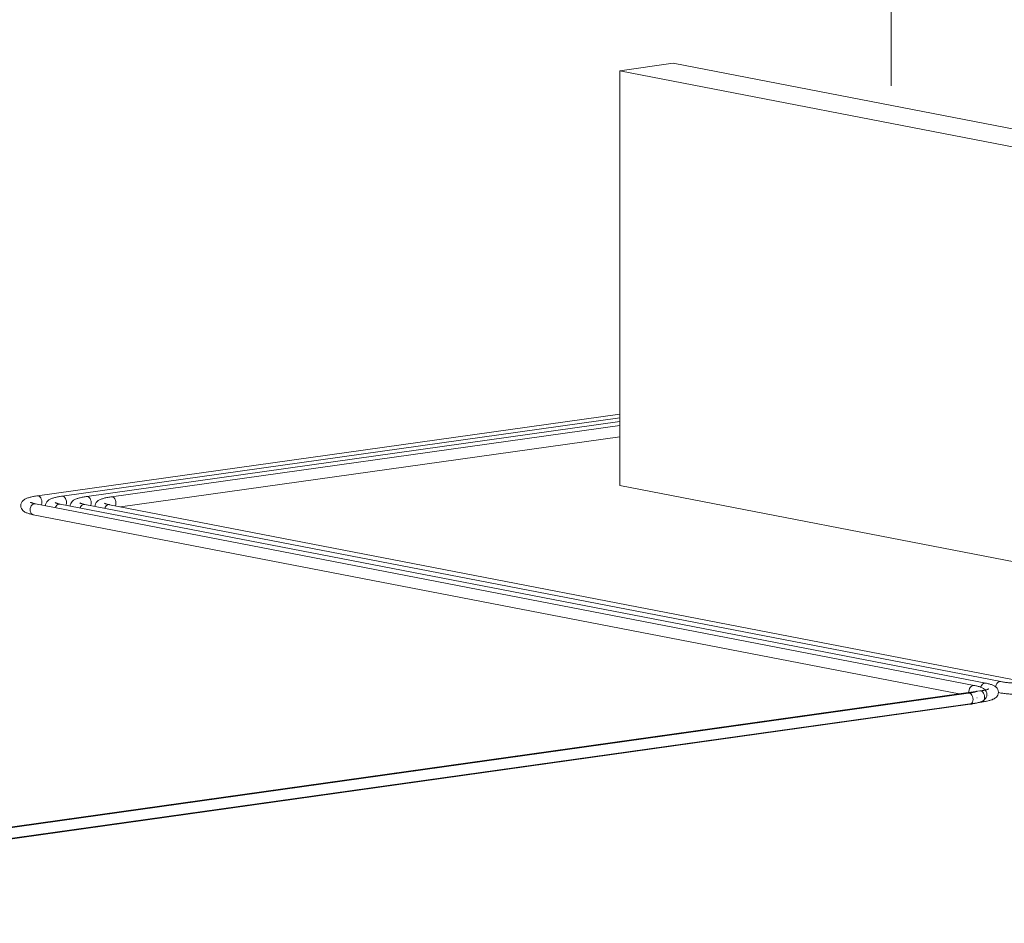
# Model space of a CAD drawing. Header units: millimetres. Extents: x 38570 to 76040, y -5041 to 9267.
# Tile 51 of 168: x 44281 to 45686, y 5775 to 7064. Entities that reach past the tile are written whole.
import ezdxf

# ---------------------------------------------------------------- set-up
doc = ezdxf.new("R2010")
doc.units = ezdxf.units.MM
for name, color, linetype, lineweight in [('M-EQPM-___-IDEN', 50, 'Continuous', 20), ('M-EQPM-____-OTLN', 50, 'Continuous', 20), ('P-PIPE-____-OTLN', 3, 'Continuous', 20)]:
    doc.layers.add(name, color=color, linetype=linetype, lineweight=lineweight)

# ---------------------------------------------------------------- blocks, each defined once
blk = doc.blocks.new('ADSK_Радиатор универсальный_Боковое подключение_Клапаны - Радиатор 600х1000-1673224-3D Отопление left')
at = {"layer": 'M-EQPM-____-OTLN'}
for p, q in [((45213.3, 7001.9), (45137.2, 6991.2)), ((45861.8, 6876.4), (45213.3, 7001.9)), ((45137.2, 6991.2), (45785.7, 6865.7)), ((45137.2, 6991.2), (45137.2, 6399.4)), ((45785.7, 6865.7), (45861.8, 6876.4)), ((45861.8, 6876.4), (45861.8, 6860.7)), ((45785.7, 6865.7), (45785.7, 6273.9)), ((45809.7, 6854.9), (45823.7, 6867.5)), ((45830.9, 6866.1), (45816.8, 6853.6)), ((45830.9, 6866.1), (45823.7, 6867.5)), ((45844.9, 6857.5), (45830.9, 6866.1)), ((45862.5, 6861.2), (45852.1, 6854.1)), ((45862.5, 6861.2), (45870.1, 6862.2)), ((45872.9, 6850.1), (45862.5, 6861.2)), ((45870.1, 6862.2), (45880.5, 6851.1)), ((45809.7, 6833.9), (45809.7, 6854.9)), ((45816.8, 6853.6), (45809.7, 6854.9)), ((45816.8, 6853.6), (45816.8, 6848.8)), ((45830.6, 6853.6), (45820.5, 6851.1)), ((45840.4, 6855.9), (45833.2, 6857.3)), ((45847.3, 6850.9), (45833.7, 6849)), ((45850.6, 6851.4), (45839.9, 6853.4)), ((45844.9, 6852.9), (45844.9, 6857.5)), ((45850.3, 6851.1), (45847.6, 6851)), ((45850.5, 6851.4), (45850.3, 6851.1)), ((45861.1, 6852.9), (45850.6, 6851.4)), ((45852.1, 6854.1), (45852.1, 6851.6)), ((45880.5, 6851.1), (45872.9, 6850.1)), ((45872.9, 6831.8), (45872.9, 6850.1)), ((45880.5, 6851.1), (45880.5, 6832.9)), ((45814.9, 6830.7), (45809.7, 6833.9)), ((45814.3, 6833), (45809.7, 6833.9)), ((45836.5, 6829.2), (45863.9, 6833.1)), ((45843.3, 6832.4), (45846.8, 6831.7)), ((45855.7, 6832), (45862.5, 6824.7)), ((45862.5, 6824.7), (45872.9, 6831.8)), ((45880.5, 6832.9), (45870.1, 6825.8)), ((45880.5, 6832.9), (45872.9, 6831.8)), ((45824.4, 6823.6), (45834.8, 6824)), ((45861.8, 6825.5), (45861.8, 6315.1)), ((45870.1, 6825.8), (45862.5, 6824.7)), ((45785.7, 6273.9), (45137.2, 6399.4)), ((45809.7, 6312.5), (45823.7, 6325)), ((45823.7, 6325), (45830.9, 6323.6)), ((45809.7, 6291.4), (45809.7, 6312.5)), ((45816.8, 6311.1), (45809.7, 6312.5)), ((45830.9, 6323.6), (45816.8, 6311.1)), ((45816.8, 6311.1), (45816.8, 6290)), ((45844.9, 6315), (45830.9, 6323.6)), ((45840.4, 6313.4), (45833.2, 6314.8)), ((45853.2, 6308.4), (45839.9, 6311)), ((45844.9, 6310.5), (45844.9, 6315)), ((45865.2, 6310.1), (45853.2, 6308.4)), ((45866.6, 6318.4), (45856.2, 6311.3)), ((45856.2, 6311.3), (45856.2, 6308.8)), ((45866.6, 6318.4), (45875.8, 6319.7)), ((45877, 6307.3), (45866.6, 6318.4)), ((45875.8, 6319.7), (45886.1, 6308.6)), ((45837.6, 6307.7), (45826.2, 6306.1)), ((45849.9, 6307.9), (45837.8, 6306.2)), ((45850.2, 6308), (45852.9, 6308.1)), ((45852.9, 6308.1), (45853.1, 6308.4)), ((45886.1, 6308.6), (45877, 6307.3)), ((45877, 6289.1), (45877, 6307.3)), ((45886.1, 6308.6), (45886.1, 6290.4)), ((45861.8, 6284.6), (45785.7, 6273.9)), ((45823.7, 6282.8), (45809.7, 6291.4)), ((45816.8, 6290), (45809.7, 6291.4)), ((45816.8, 6290), (45824.1, 6285.6)), ((45830.9, 6281.5), (45823.7, 6282.8)), ((45827.5, 6283.5), (45830.9, 6281.5)), ((45829.4, 6283.4), (45840.8, 6285)), ((45830.9, 6281.5), (45833.7, 6284)), ((45840.6, 6286.4), (45868, 6290.3)), ((45845.7, 6289.5), (45849.4, 6288.8)), ((45859.8, 6289.3), (45866.6, 6282)), ((45861.8, 6287.1), (45861.8, 6284.6)), ((45866.6, 6282), (45877, 6289.1)), ((45875.8, 6283.2), (45866.6, 6282)), ((45886.1, 6290.4), (45875.8, 6283.2)), ((45886.1, 6290.4), (45877, 6289.1))]:
    blk.add_line(p, q, dxfattribs=at)
for points in [[(45819.8, 6850.9, 0), (45819.4, 6850.7, 0), (45818.9, 6850.4, 0), (45818.4, 6850.2, 0), (45818, 6849.9, 0), (45817.6, 6849.6, 0), (45817.1, 6849.3, 0), (45816.8, 6848.9, 0), (45816.4, 6848.6, 0), (45816.1, 6848.2, 0), (45815.7, 6847.8, 0), (45815.4, 6847.4, 0), (45815.2, 6847, 0), (45814.9, 6846.6, 0), (45814.7, 6846.2, 0), (45814.4, 6845.8, 0), (45814.2, 6845.3, 0), (45814, 6844.9, 0), (45813.9, 6844.4, 0), (45813.7, 6844, 0), (45813.5, 6843.5, 0), (45813.4, 6843.1, 0), (45813.3, 6842.6, 0), (45813.2, 6842.1, 0), (45813.1, 6841.7, 0), (45813, 6841.2, 0), (45813, 6840.7, 0), (45812.9, 6840.2, 0), (45812.9, 6839.7, 0), (45812.9, 6839.3, 0), (45812.8, 6838.8, 0), (45812.8, 6838.6, 0)], [(45832.1, 6835.7, 0), (45829.4, 6845.9, 0), (45823, 6851.2, 0), (45817.6, 6849.4, 0)], [(45833.3, 6857.3, 0), (45830.9, 6857.3, 0), (45828.4, 6856.6, 0), (45826.1, 6855, 0), (45824.1, 6852.8, 0), (45823.2, 6851.3, 0)], [(45843, 6837, 0), (45840.2, 6848, 0), (45833.3, 6853.6, 0), (45828.8, 6852.8, 0)], [(45829.9, 6853.3, 0), (45830.3, 6853.5, 0), (45830.8, 6853.6, 0), (45831.2, 6853.7, 0), (45831.7, 6853.8, 0), (45832.1, 6853.8, 0), (45832.6, 6853.8, 0), (45833, 6853.8, 0), (45833.5, 6853.8, 0), (45833.9, 6853.7, 0), (45834.4, 6853.6, 0), (45834.8, 6853.5, 0), (45835.3, 6853.3, 0), (45835.7, 6853.1, 0), (45836.1, 6852.9, 0), (45836.5, 6852.7, 0), (45837, 6852.5, 0), (45837.4, 6852.2, 0), (45837.7, 6851.9, 0), (45838.1, 6851.6, 0), (45838.5, 6851.3, 0), (45838.9, 6851, 0), (45839.2, 6850.6, 0), (45839.5, 6850.2, 0), (45839.9, 6849.8, 0), (45840.2, 6849.4, 0), (45840.5, 6849, 0), (45840.8, 6848.6, 0), (45841.1, 6848.1, 0), (45841.4, 6847.7, 0), (45841.6, 6847.2, 0), (45841.9, 6846.7, 0), (45842.1, 6846.2, 0), (45842.3, 6845.7, 0), (45842.5, 6845.2, 0), (45842.7, 6844.7, 0), (45842.9, 6844.1, 0), (45843.1, 6843.6, 0), (45843.2, 6843.1, 0), (45843.4, 6842.5, 0), (45843.5, 6842, 0), (45843.6, 6841.4, 0), (45843.7, 6840.8, 0), (45843.8, 6840.3, 0), (45843.9, 6839.7, 0), (45843.9, 6839.1, 0), (45844, 6838.6, 0), (45844, 6838, 0), (45844, 6837.4, 0), (45844, 6837.3, 0)], [(45845.4, 6852.4, 0), (45844.7, 6853.3, 0), (45842.8, 6855, 0), (45840.5, 6855.9, 0), (45838, 6856, 0), (45835.5, 6855.2, 0), (45833.2, 6853.6, 0)], [(45840, 6853.4, 0), (45838, 6853.5, 0), (45836, 6852.9, 0)], [(45860.8, 6852.8, 0), (45862.5, 6852.8, 0), (45864.2, 6852.2, 0), (45865.7, 6850.9, 0), (45867.1, 6849, 0), (45868.1, 6846.8, 0), (45868.8, 6844.3, 0), (45869, 6841.7, 0)], [(45823.7, 6823.6, 0), (45823.1, 6823.6, 0), (45822.6, 6823.7, 0), (45822.1, 6823.9, 0), (45821.6, 6824, 0), (45821.1, 6824.2, 0), (45820.6, 6824.4, 0), (45820.2, 6824.6, 0), (45819.7, 6824.8, 0), (45819.3, 6825.1, 0), (45818.9, 6825.4, 0), (45818.5, 6825.7, 0), (45818.1, 6826, 0), (45817.8, 6826.3, 0), (45817.4, 6826.7, 0), (45817.1, 6827, 0), (45816.7, 6827.4, 0), (45816.4, 6827.7, 0), (45816.1, 6828.1, 0), (45815.9, 6828.5, 0), (45815.6, 6828.9, 0), (45815.3, 6829.3, 0), (45815.1, 6829.7, 0), (45814.9, 6830.2, 0), (45814.7, 6830.6, 0), (45814.4, 6831, 0), (45814.3, 6831.5, 0), (45814.1, 6831.9, 0), (45813.9, 6832.4, 0), (45813.8, 6832.8, 0), (45813.6, 6833.3, 0), (45813.5, 6833.8, 0), (45813.4, 6834.3, 0), (45813.3, 6834.7, 0), (45813.2, 6835.2, 0), (45813.1, 6835.7, 0), (45813, 6836.2, 0), (45812.9, 6836.7, 0), (45812.9, 6837.1, 0), (45812.9, 6837.6, 0), (45812.8, 6838.1, 0), (45812.8, 6838.6, 0), (45812.8, 6838.6, 0)], [(45823, 6823.7, 0), (45829.4, 6826.5, 0), (45832.1, 6835.7, 0)], [(45833.3, 6824.1, 0), (45840.2, 6827.1, 0), (45843, 6837, 0)], [(45834, 6824, 0), (45834.5, 6824, 0), (45834.9, 6824, 0), (45835.4, 6824, 0), (45835.8, 6824.1, 0), (45836.3, 6824.2, 0), (45836.7, 6824.3, 0), (45837.2, 6824.4, 0), (45837.6, 6824.6, 0), (45838, 6824.8, 0), (45838.4, 6825, 0), (45838.8, 6825.2, 0), (45839.2, 6825.5, 0), (45839.5, 6825.8, 0), (45839.9, 6826.1, 0), (45840.2, 6826.4, 0), (45840.6, 6826.8, 0), (45840.9, 6827.1, 0), (45841.2, 6827.5, 0), (45841.5, 6827.9, 0), (45841.7, 6828.3, 0), (45842, 6828.8, 0), (45842.2, 6829.2, 0), (45842.4, 6829.7, 0), (45842.6, 6830.1, 0), (45842.8, 6830.6, 0), (45843, 6831.1, 0), (45843.2, 6831.6, 0), (45843.3, 6832.1, 0), (45843.5, 6832.6, 0), (45843.6, 6833.1, 0), (45843.7, 6833.7, 0), (45843.8, 6834.2, 0), (45843.9, 6834.8, 0), (45843.9, 6835.3, 0), (45844, 6835.9, 0), (45844, 6836.4, 0), (45844, 6837, 0), (45844, 6837.3, 0)], [(45869, 6841.7, 0), (45868.8, 6839.2, 0), (45868.1, 6836.9, 0), (45867.1, 6835.1, 0), (45865.7, 6833.8, 0), (45864.2, 6833.1, 0)], [(45833.3, 6314.8, 0), (45830.9, 6314.9, 0), (45828.4, 6314.1, 0), (45826.1, 6312.5, 0), (45824.1, 6310.3, 0), (45822.6, 6307.5, 0), (45821.7, 6304.4, 0), (45821.4, 6301.8, 0)], [(45845.4, 6310, 0), (45844.7, 6310.8, 0), (45842.8, 6312.5, 0), (45840.5, 6313.4, 0), (45838, 6313.5, 0), (45835.5, 6312.7, 0), (45833.2, 6311.2, 0), (45831.3, 6308.9, 0), (45830, 6306.7, 0)], [(45840, 6311, 0), (45838, 6311, 0), (45836, 6310.4, 0), (45834.2, 6309.2, 0), (45832.6, 6307.4, 0)], [(45864.9, 6310, 0), (45866.6, 6310.1, 0), (45868.3, 6309.4, 0), (45869.9, 6308.1, 0), (45871.2, 6306.3, 0), (45872.2, 6304, 0), (45872.9, 6301.5, 0), (45873.1, 6298.9, 0)], [(45835.3, 6293.3, 0), (45835, 6296.3, 0), (45834.3, 6299.2, 0), (45833.1, 6301.7, 0), (45831.5, 6303.8, 0), (45829.7, 6305.3, 0), (45827.8, 6306.1, 0), (45825.9, 6306.1, 0), (45824.1, 6305.3, 0), (45822.5, 6303.8, 0), (45821.3, 6301.7, 0), (45820.6, 6299.1, 0), (45820.3, 6296.2, 0)], [(45820.3, 6296.2, 0), (45820.6, 6293.2, 0), (45821.3, 6290.3, 0), (45822.5, 6287.7, 0), (45824.1, 6285.6, 0), (45825.9, 6284.2, 0), (45827.8, 6283.4, 0), (45829.7, 6283.4, 0), (45831.5, 6284.2, 0), (45833.1, 6285.7, 0), (45834.3, 6287.8, 0), (45835, 6290.4, 0), (45835.3, 6293.3, 0)], [(45837.3, 6307.7, 0), (45839.2, 6307.7, 0), (45841.1, 6306.9, 0), (45842.9, 6305.4, 0), (45844.5, 6303.3, 0), (45845.7, 6300.8, 0), (45846.4, 6297.9, 0), (45846.7, 6294.9, 0)], [(45873.1, 6298.9, 0), (45872.9, 6296.4, 0), (45872.2, 6294.2, 0), (45871.2, 6292.3, 0), (45869.9, 6291, 0), (45868.3, 6290.3, 0)], [(45846.7, 6294.9, 0), (45846.4, 6292, 0), (45845.7, 6289.4, 0), (45844.5, 6287.3, 0), (45842.9, 6285.8, 0), (45841.1, 6285, 0)]]:
    blk.add_polyline3d(points, dxfattribs=at)
blk = doc.blocks.new('ADSK_СШПЭ Аксиальный_Поворот с фиксатором - Поворот трубы-V139-3D Отопление left')
at = {"layer": 'P-PIPE-____-OTLN', "color": 10}
for points in [[(44317.3, 6370.7, 0), (44317.5, 6372.4, 0), (44318.2, 6374.4, 0), (44319.1, 6375.9, 0), (44320.1, 6377.1, 0), (44321.1, 6378, 0), (44322.1, 6378.8, 0), (44323.1, 6379.4, 0), (44324.1, 6379.9, 0), (44325.1, 6380.4, 0), (44326.1, 6380.8, 0), (44327.2, 6381.2, 0), (44328.2, 6381.5, 0), (44329.4, 6381.9, 0), (44330.5, 6382.2, 0), (44331.7, 6382.5, 0), (44333, 6382.8, 0), (44334.3, 6383.1, 0), (44335.7, 6383.3, 0), (44337.1, 6383.6, 0), (44338.5, 6383.8, 0), (44340, 6384, 0), (44341, 6384.2, 0)], [(44340.8, 6384.1, 0), (44342.1, 6384.2, 0), (44343.4, 6383.6, 0), (44344.7, 6382.6, 0), (44345.8, 6381.1, 0), (44346.6, 6379.3, 0), (44347.1, 6377.3, 0), (44347.3, 6375.3, 0)], [(44331.1, 6375, 0), (44331.1, 6375, 0), (44331.4, 6374.9, 0), (44331.7, 6374.7, 0), (44332.2, 6374.5, 0), (44332.7, 6374.3, 0), (44333.4, 6374.1, 0), (44334.2, 6373.9, 0), (44335, 6373.7, 0), (44335.9, 6373.4, 0), (44337, 6373.2, 0), (44338, 6373, 0), (44338.2, 6373, 0)], [(44338.3, 6373, 0), (44336.7, 6373, 0), (44335.1, 6372.5, 0), (44333.6, 6371.5, 0), (44332.4, 6370.1, 0), (44331.4, 6368.3, 0)], [(44347.3, 6375.3, 0), (44347.1, 6373.3, 0), (44346.6, 6371.4, 0)]]:
    blk.add_polyline3d(points, dxfattribs=at)
blk = doc.blocks.new('ADSK_СШПЭ Аксиальный_Поворот с фиксатором - Поворот трубы-V141-3D Отопление left')
at = {"layer": 'P-PIPE-____-OTLN', "color": 10}
for points in [[(44387.8, 6369.7, 0), (44388, 6371.5, 0), (44388.7, 6373.4, 0), (44389.6, 6375, 0), (44390.6, 6376.2, 0), (44391.6, 6377.1, 0), (44392.6, 6377.8, 0), (44393.6, 6378.4, 0), (44394.6, 6379, 0), (44395.6, 6379.4, 0), (44396.6, 6379.8, 0), (44397.6, 6380.2, 0), (44398.7, 6380.6, 0), (44399.8, 6380.9, 0), (44401, 6381.3, 0), (44402.2, 6381.6, 0), (44403.5, 6381.8, 0), (44404.8, 6382.1, 0), (44406.2, 6382.4, 0), (44407.6, 6382.6, 0), (44409, 6382.9, 0), (44410.5, 6383.1, 0), (44411.5, 6383.3, 0)], [(44411.2, 6383.2, 0), (44412.6, 6383.2, 0), (44413.9, 6382.7, 0), (44415.2, 6381.7, 0), (44416.3, 6380.2, 0), (44417.1, 6378.4, 0), (44417.6, 6376.4, 0), (44417.8, 6374.3, 0)], [(44401.5, 6374.1, 0), (44401.6, 6374, 0), (44401.8, 6373.9, 0), (44402.2, 6373.8, 0), (44402.6, 6373.6, 0), (44403.2, 6373.4, 0), (44403.9, 6373.2, 0), (44404.7, 6373, 0), (44405.5, 6372.7, 0), (44406.4, 6372.5, 0), (44407.4, 6372.3, 0), (44408.5, 6372.1, 0), (44408.7, 6372, 0)], [(44408.8, 6372, 0), (44407.2, 6372.1, 0), (44405.6, 6371.6, 0), (44404.1, 6370.6, 0), (44402.9, 6369.2, 0), (44401.9, 6367.4, 0)], [(44417.8, 6374.3, 0), (44417.6, 6372.3, 0), (44417.1, 6370.5, 0)]]:
    blk.add_polyline3d(points, dxfattribs=at)
blk = doc.blocks.new('ADSK_СШПЭ Аксиальный_Поворот с фиксатором - Поворот трубы-V142-3D Отопление left')
at = {"layer": 'P-PIPE-____-OTLN', "color": 5}
for p, q in [((45679.4, 6119.6), (45681, 6119.5)), ((45677.8, 6103.8), (45676.8, 6104.2))]:
    blk.add_line(p, q, dxfattribs=at)
for points in [[(45673.3, 6111.6, 0), (45673.5, 6112.9, 0), (45674.1, 6114.9, 0), (45675.1, 6116.7, 0), (45676.4, 6118.1, 0), (45677.8, 6119.1, 0), (45679.3, 6119.6, 0)], [(45680.9, 6119.5, 0), (45682.1, 6119.3, 0), (45683.3, 6119.1, 0), (45684.6, 6118.9, 0), (45685.9, 6118.7, 0), (45687.3, 6118.5, 0), (45688.8, 6118.3, 0), (45690.3, 6118.2, 0), (45691.8, 6118, 0), (45693.4, 6117.9, 0), (45695.1, 6117.7, 0), (45696.7, 6117.6, 0), (45698.4, 6117.5, 0), (45700.2, 6117.4, 0), (45701.9, 6117.3, 0), (45703.7, 6117.2, 0), (45705.5, 6117.1, 0), (45707.4, 6117, 0), (45709.2, 6117, 0), (45711, 6117, 0), (45712.9, 6116.9, 0), (45714.8, 6116.9, 0), (45716.6, 6116.9, 0), (45718.5, 6116.9, 0), (45720.4, 6116.9, 0), (45722.2, 6117, 0), (45724.1, 6117, 0), (45725.9, 6117.1, 0), (45727.7, 6117.2, 0), (45729.5, 6117.2, 0), (45731.3, 6117.3, 0), (45733, 6117.4, 0), (45734.7, 6117.6, 0), (45736.4, 6117.7, 0), (45738, 6117.8, 0), (45739.6, 6118, 0), (45741.2, 6118.1, 0), (45742.7, 6118.3, 0), (45744.2, 6118.5, 0), (45745.6, 6118.7, 0), (45746, 6118.7, 0)], [(45745.7, 6118.7, 0), (45747.1, 6118.7, 0), (45748.4, 6118.2, 0), (45749.7, 6117.1, 0), (45750.7, 6115.7, 0), (45751.6, 6113.9, 0), (45752.1, 6111.9, 0), (45752.3, 6109.8, 0)], [(45677.9, 6103.8, 0), (45679.3, 6103.6, 0), (45680.7, 6103.3, 0), (45682.2, 6103.1, 0), (45683.7, 6102.9, 0), (45685.3, 6102.7, 0), (45686.9, 6102.5, 0), (45688.6, 6102.3, 0), (45690.3, 6102.1, 0), (45692, 6101.9, 0), (45693.7, 6101.8, 0), (45695.5, 6101.6, 0), (45697.4, 6101.5, 0), (45699.2, 6101.4, 0), (45701.1, 6101.3, 0), (45703, 6101.2, 0), (45704.9, 6101.1, 0), (45706.9, 6101, 0), (45708.8, 6101, 0), (45710.8, 6101, 0), (45712.7, 6100.9, 0), (45714.7, 6100.9, 0), (45716.7, 6100.9, 0), (45718.6, 6100.9, 0), (45720.6, 6100.9, 0), (45722.6, 6101, 0), (45724.5, 6101, 0), (45726.5, 6101.1, 0), (45728.4, 6101.2, 0), (45730.3, 6101.3, 0), (45732.2, 6101.4, 0), (45734, 6101.5, 0), (45735.9, 6101.6, 0), (45737.7, 6101.7, 0), (45739.4, 6101.9, 0), (45741.2, 6102.1, 0), (45742.9, 6102.2, 0), (45744.6, 6102.4, 0), (45746.2, 6102.6, 0), (45747.8, 6102.8, 0), (45748.2, 6102.9, 0)], [(45752.3, 6109.8, 0), (45752.1, 6107.8, 0), (45751.6, 6106, 0), (45750.7, 6104.5, 0), (45749.7, 6103.5, 0), (45748.4, 6102.9, 0)]]:
    blk.add_polyline3d(points, dxfattribs=at)
blk = doc.blocks.new('ADSK_СШПЭ Аксиальный_Поворот с фиксатором - Поворот трубы-V143-3D Отопление left')
at = {"layer": 'P-PIPE-____-OTLN', "color": 5}
for points in [[(44352.5, 6370.2, 0), (44352.7, 6372, 0), (44353.4, 6373.9, 0), (44354.4, 6375.4, 0), (44355.4, 6376.6, 0), (44356.4, 6377.6, 0), (44357.4, 6378.3, 0), (44358.4, 6378.9, 0), (44359.3, 6379.4, 0), (44360.3, 6379.9, 0), (44361.4, 6380.3, 0), (44362.4, 6380.7, 0), (44363.5, 6381.1, 0), (44364.6, 6381.4, 0), (44365.8, 6381.7, 0), (44367, 6382, 0), (44368.2, 6382.3, 0), (44369.6, 6382.6, 0), (44370.9, 6382.9, 0), (44372.3, 6383.1, 0), (44373.8, 6383.4, 0), (44375.3, 6383.6, 0), (44376.2, 6383.7, 0)], [(44376, 6383.7, 0), (44377.3, 6383.7, 0), (44378.7, 6383.2, 0), (44379.9, 6382.1, 0), (44381, 6380.7, 0), (44381.8, 6378.9, 0), (44382.4, 6376.9, 0), (44382.5, 6374.8, 0)], [(44366.3, 6374.5, 0), (44366.4, 6374.5, 0), (44366.6, 6374.4, 0), (44366.9, 6374.2, 0), (44367.4, 6374.1, 0), (44368, 6373.9, 0), (44368.6, 6373.6, 0), (44369.4, 6373.4, 0), (44370.3, 6373.2, 0), (44371.2, 6373, 0), (44372.2, 6372.8, 0), (44373.3, 6372.5, 0), (44373.5, 6372.5, 0)], [(44373.5, 6372.5, 0), (44371.9, 6372.5, 0), (44370.4, 6372, 0), (44368.9, 6371.1, 0), (44367.6, 6369.6, 0), (44366.7, 6367.9, 0)], [(44382.5, 6374.8, 0), (44382.4, 6372.8, 0), (44381.8, 6371, 0)]]:
    blk.add_polyline3d(points, dxfattribs=at)
blk = doc.blocks.new('ADSK_СШПЭ Аксиальный_Поворот с фиксатором - Поворот трубы-V125-3D Отопление left')
at = {"layer": 'P-PIPE-____-OTLN', "color": 10}
blk.add_line((48704.3, 6029.1), (48704.1, 6029.3), dxfattribs=at)
for points in [[(48693, 6040.8, 0), (48693.4, 6042.2, 0), (48694.4, 6044, 0), (48695.7, 6045.4, 0), (48697.1, 6046.4, 0), (48698.7, 6046.9, 0), (48700.3, 6046.8, 0)], [(48718.2, 6033.9, 0), (48717.9, 6036.1, 0), (48717.2, 6038, 0), (48716.3, 6039.5, 0), (48715.3, 6040.7, 0), (48714.3, 6041.6, 0), (48713.3, 6042.4, 0), (48712.3, 6043, 0), (48711.3, 6043.5, 0), (48710.3, 6044, 0), (48709.3, 6044.4, 0), (48708.3, 6044.8, 0), (48707.2, 6045.1, 0), (48706.1, 6045.5, 0), (48704.9, 6045.8, 0), (48703.7, 6046.1, 0), (48702.4, 6046.4, 0), (48701.1, 6046.7, 0), (48700.2, 6046.9, 0)], [(48698.5, 6026.8, 0), (48698.3, 6028.9, 0), (48697.8, 6030.9, 0), (48697, 6032.7, 0), (48695.9, 6034.2, 0), (48694.7, 6035.2, 0), (48693.3, 6035.7, 0), (48692, 6035.7, 0)], [(48704.4, 6038.6, 0), (48704.3, 6038.6, 0), (48704.1, 6038.5, 0), (48703.7, 6038.3, 0), (48703.3, 6038.2, 0), (48702.7, 6038, 0), (48702, 6037.7, 0), (48701.2, 6037.5, 0), (48700.4, 6037.3, 0), (48699.5, 6037.1, 0), (48698.5, 6036.8, 0), (48697.4, 6036.6, 0), (48696.2, 6036.4, 0), (48695, 6036.2, 0), (48693.7, 6036, 0), (48692.4, 6035.8, 0), (48692.2, 6035.8, 0)], [(48718.2, 6033.9, 0), (48717.9, 6031.7, 0), (48717.2, 6029.7, 0), (48716.3, 6028.2, 0), (48715.3, 6027, 0), (48714.3, 6026.1, 0), (48713.3, 6025.4, 0), (48712.3, 6024.7, 0), (48711.3, 6024.2, 0), (48710.3, 6023.8, 0), (48709.3, 6023.3, 0), (48708.3, 6022.9, 0), (48707.2, 6022.6, 0), (48706.1, 6022.2, 0), (48704.9, 6021.9, 0), (48703.7, 6021.6, 0), (48702.4, 6021.3, 0), (48701.1, 6021.1, 0), (48699.7, 6020.8, 0), (48698.3, 6020.5, 0), (48696.9, 6020.3, 0), (48695.4, 6020.1, 0), (48694.4, 6019.9, 0)], [(48694.4, 6019.9, 0), (48694.7, 6020, 0), (48695.9, 6020.5, 0), (48697, 6021.6, 0), (48697.8, 6023, 0), (48698.3, 6024.8, 0), (48698.5, 6026.8, 0)]]:
    blk.add_polyline3d(points, dxfattribs=at)
blk = doc.blocks.new('ADSK_СШПЭ Аксиальный_Поворот с фиксатором - Поворот трубы-V123-3D Отопление left')
at = {"layer": 'P-PIPE-____-OTLN', "color": 5}
for p, q in [((48676.3, 6033.5), (48676.2, 6035)), ((48687.8, 6026), (48687.6, 6026.1))]:
    blk.add_line(p, q, dxfattribs=at)
for points in [[(48676.2, 6035, 0), (48676.4, 6037, 0), (48677, 6039, 0), (48678, 6040.8, 0), (48679.2, 6042.2, 0), (48680.7, 6043.2, 0), (48682.3, 6043.7, 0), (48683.9, 6043.7, 0)], [(48701.7, 6030.7, 0), (48701.5, 6032.9, 0), (48700.8, 6034.8, 0), (48699.9, 6036.4, 0), (48698.8, 6037.6, 0), (48697.8, 6038.5, 0), (48696.8, 6039.2, 0), (48695.9, 6039.8, 0), (48694.9, 6040.3, 0), (48693.9, 6040.8, 0), (48692.9, 6041.2, 0), (48691.8, 6041.6, 0), (48690.7, 6042, 0), (48689.6, 6042.3, 0), (48688.4, 6042.6, 0), (48687.2, 6042.9, 0), (48686, 6043.2, 0), (48684.7, 6043.5, 0), (48683.8, 6043.7, 0)], [(48682.1, 6023.7, 0), (48681.9, 6025.7, 0), (48681.4, 6027.7, 0), (48680.5, 6029.5, 0), (48679.5, 6031, 0), (48678.2, 6032, 0), (48676.9, 6032.6, 0), (48675.5, 6032.6, 0)], [(48687.9, 6035.5, 0), (48687.8, 6035.4, 0), (48687.6, 6035.3, 0), (48687.3, 6035.2, 0), (48686.8, 6035, 0), (48686.2, 6034.8, 0), (48685.6, 6034.6, 0), (48684.8, 6034.3, 0), (48684, 6034.1, 0), (48683, 6033.9, 0), (48682, 6033.7, 0), (48680.9, 6033.5, 0), (48679.8, 6033.2, 0), (48678.6, 6033, 0), (48677.3, 6032.8, 0), (48676, 6032.6, 0), (48675.8, 6032.6, 0)], [(48701.7, 6030.7, 0), (48701.5, 6028.5, 0), (48700.8, 6026.6, 0), (48699.9, 6025, 0), (48698.8, 6023.8, 0), (48697.8, 6022.9, 0), (48696.8, 6022.2, 0), (48695.9, 6021.6, 0), (48694.9, 6021, 0), (48693.9, 6020.6, 0), (48692.9, 6020.2, 0), (48691.8, 6019.8, 0), (48690.7, 6019.4, 0), (48689.6, 6019.1, 0), (48688.4, 6018.8, 0), (48687.2, 6018.4, 0), (48686, 6018.2, 0), (48684.7, 6017.9, 0), (48683.3, 6017.6, 0), (48681.9, 6017.4, 0), (48680.5, 6017.1, 0), (48679, 6016.9, 0), (48678, 6016.7, 0)], [(48678, 6016.7, 0), (48678.2, 6016.8, 0), (48679.5, 6017.3, 0), (48680.5, 6018.4, 0), (48681.4, 6019.9, 0), (48681.9, 6021.7, 0), (48682.1, 6023.7, 0)]]:
    blk.add_polyline3d(points, dxfattribs=at)
blk = doc.blocks.new('ADSK_СШПЭ Аксиальный_Поворот с фиксатором - Поворот трубы-V83-3D Отопление left')
at = {"layer": 'P-PIPE-____-OTLN', "color": 5}
blk.add_line((42505.2, -789.5), (42505.4, -789.4), dxfattribs=at)
for points in [[(42491.3, -784.8, 0), (42491.5, -782.6, 0), (42492.2, -780.7, 0), (42493.2, -779.1, 0), (42494.2, -777.9, 0), (42495.2, -777, 0), (42496.2, -776.3, 0), (42497.2, -775.7, 0), (42498.2, -775.2, 0), (42499.2, -774.7, 0), (42500.2, -774.3, 0), (42501.2, -773.9, 0), (42502.3, -773.5, 0), (42503.4, -773.2, 0), (42504.6, -772.9, 0), (42505.8, -772.6, 0), (42507.1, -772.3, 0), (42508.4, -772, 0), (42509.7, -771.7, 0), (42511.1, -771.5, 0), (42512.6, -771.2, 0), (42514.1, -771, 0), (42515, -770.9, 0)], [(42514.8, -770.9, 0), (42516.2, -770.9, 0), (42517.5, -771.4, 0), (42518.8, -772.5, 0), (42519.8, -773.9, 0), (42520.7, -775.7, 0), (42521.2, -777.7, 0), (42521.3, -779.8, 0)], [(42491.3, -784.8, 0), (42491.5, -787, 0), (42492.2, -788.9, 0), (42493.2, -790.5, 0), (42494.2, -791.7, 0), (42495.2, -792.6, 0), (42496.2, -793.3, 0), (42497.2, -793.9, 0), (42498.2, -794.5, 0), (42499.2, -794.9, 0), (42500.2, -795.3, 0), (42501.2, -795.7, 0), (42502.3, -796.1, 0), (42503.4, -796.4, 0), (42504.6, -796.7, 0), (42505.8, -797.1, 0), (42507.1, -797.3, 0), (42508.4, -797.6, 0), (42509.2, -797.8, 0)], [(42512.3, -782.1, 0), (42510.7, -782, 0), (42509.2, -782.5, 0), (42507.7, -783.5, 0), (42506.4, -785, 0), (42505.5, -786.7, 0), (42504.9, -788.7, 0), (42504.7, -790.8, 0)], [(42505.1, -780, 0), (42505.2, -780.1, 0), (42505.4, -780.2, 0), (42505.8, -780.3, 0), (42506.2, -780.5, 0), (42506.8, -780.7, 0), (42507.5, -780.9, 0), (42508.2, -781.2, 0), (42509.1, -781.4, 0), (42510, -781.6, 0), (42511, -781.8, 0), (42512.1, -782, 0), (42512.3, -782.1, 0)], [(42521.3, -779.8, 0), (42521.2, -781.8, 0), (42520.7, -783.6, 0)], [(42504.7, -790.8, 0), (42504.9, -792.8, 0), (42505.5, -794.6, 0), (42506.4, -796.1, 0), (42507.7, -797.2, 0), (42509.2, -797.8, 0)]]:
    blk.add_polyline3d(points, dxfattribs=at)

msp = doc.modelspace()

# ---------------------------------------------------------------- linework, layer by layer
at = {"layer": 'M-EQPM-___-IDEN'}
msp.add_line((45524.3, 6970), (45524.3, 7320.8), dxfattribs=at)
at = {"layer": 'P-PIPE-____-OTLN', "color": 5}
for p, q in [((45137.2, 6501.4), (44305.7, 6384.7)), ((45137.2, 6490.6), (44376.2, 6383.7)), ((44306.9, 6384.6), (44305.5, 6384.6)), ((44377.3, 6383.7), (44376, 6383.7)), ((44301.4, 6373.5), (44303, 6373.4)), ((45642.9, 6114.2), (44303, 6373.4)), ((44371.9, 6372.5), (44373.5, 6372.5)), ((45680.9, 6119.5), (44373.5, 6372.5)), ((44299.9, 6357.7), (45621.3, 6102.1)), ((45642.9, 6114.2), (45641.3, 6114.2)), ((45681, 6119.5), (45679.4, 6119.6)), ((45634.8, 6103.1), (43408.2, 5790.5)), ((45634.6, 6103.1), (45635.9, 6103.1)), ((45635.3, 6105.5), (45635.4, 6104)), ((45676.8, 6104.2), (45677.8, 6103.8)), ((45676.9, 6104), (45677.9, 6103.8)), ((43410.5, 5774.7), (45637, 6087.3))]:
    msp.add_line(p, q, dxfattribs=at)
at = {"layer": 'P-PIPE-____-OTLN', "color": 10}
for p, q in [((45137.2, 6496), (44341, 6384.2)), ((45137.2, 6485.1), (44411.5, 6383.3)), ((44424.6, 6368.9), (45137.2, 6469)), ((44342.1, 6384.2), (44340.8, 6384.1)), ((44412.6, 6383.2), (44411.2, 6383.2)), ((44336.7, 6373), (44338.3, 6373)), ((45659.3, 6117.4), (44338.2, 6373)), ((44407.2, 6372.1), (44408.8, 6372)), ((45697.4, 6122.7), (44408.7, 6372)), ((45659.4, 6117.4), (45657.8, 6117.4)), ((45651.3, 6106.3), (43422.4, 5793.4)), ((45651, 6106.2), (45652.4, 6106.3)), ((43424.6, 5777.5), (45653.5, 6090.4))]:
    msp.add_line(p, q, dxfattribs=at)
at = {"layer": 'P-PIPE-____-OTLN', "color": 5}
for points in [[(44312, 6375.7, 0), (44311.9, 6377.8, 0), (44311.4, 6379.8, 0), (44310.5, 6381.6, 0), (44309.5, 6383.1, 0), (44308.2, 6384.1, 0), (44306.9, 6384.6, 0)], [(44382.5, 6374.8, 0), (44382.4, 6376.9, 0), (44381.8, 6378.9, 0), (44381, 6380.7, 0), (44379.9, 6382.1, 0), (44378.7, 6383.2, 0), (44377.3, 6383.7, 0)], [(44295.4, 6364.7, 0), (44295.6, 6366.8, 0), (44296.2, 6368.8, 0), (44297.1, 6370.6, 0), (44298.4, 6372, 0), (44299.9, 6373, 0), (44301.4, 6373.5, 0)], [(44311.4, 6371.9, 0), (44311.9, 6373.7, 0), (44312, 6375.7, 0)], [(44366.7, 6367.9, 0), (44367.6, 6369.6, 0), (44368.9, 6371.1, 0), (44370.4, 6372, 0), (44371.9, 6372.5, 0)], [(44381.8, 6371, 0), (44382.4, 6372.8, 0), (44382.5, 6374.8, 0)], [(44299.9, 6357.7, 0), (44298.4, 6358.3, 0), (44297.1, 6359.4, 0), (44296.2, 6360.9, 0), (44295.6, 6362.7, 0), (44295.4, 6364.7, 0)], [(45641.3, 6114.2, 0), (45639.8, 6113.7, 0), (45638.3, 6112.8, 0), (45637, 6111.3, 0), (45636.1, 6109.6, 0), (45635.5, 6107.6, 0), (45635.3, 6105.5, 0)], [(45679.3, 6119.6, 0), (45677.8, 6119.1, 0), (45676.4, 6118.1, 0), (45675.1, 6116.7, 0), (45674.1, 6114.9, 0), (45673.5, 6112.9, 0), (45673.3, 6111.6, 0)], [(45635.9, 6103.1, 0), (45637.3, 6102.6, 0), (45638.5, 6101.5, 0), (45639.6, 6100.1, 0), (45640.4, 6098.3, 0), (45640.9, 6096.3, 0), (45641.1, 6094.2, 0)], [(45641.1, 6094.2, 0), (45640.9, 6092.2, 0), (45640.4, 6090.4, 0), (45639.6, 6088.9, 0), (45638.5, 6087.9, 0), (45637.3, 6087.3, 0), (45637, 6087.3, 0)]]:
    msp.add_polyline3d(points, dxfattribs=at)
at = {"layer": 'P-PIPE-____-OTLN', "color": 10}
for points in [[(44347.3, 6375.3, 0), (44347.1, 6377.3, 0), (44346.6, 6379.3, 0), (44345.8, 6381.1, 0), (44344.7, 6382.6, 0), (44343.4, 6383.6, 0), (44342.1, 6384.2, 0)], [(44417.8, 6374.3, 0), (44417.6, 6376.4, 0), (44417.1, 6378.4, 0), (44416.3, 6380.2, 0), (44415.2, 6381.7, 0), (44413.9, 6382.7, 0), (44412.6, 6383.2, 0)], [(44331.4, 6368.3, 0), (44332.4, 6370.1, 0), (44333.6, 6371.5, 0), (44335.1, 6372.5, 0), (44336.7, 6373, 0)], [(44346.6, 6371.4, 0), (44347.1, 6373.3, 0), (44347.3, 6375.3, 0)], [(44401.9, 6367.4, 0), (44402.9, 6369.2, 0), (44404.1, 6370.6, 0), (44405.6, 6371.6, 0), (44407.2, 6372.1, 0)], [(44417.1, 6370.5, 0), (44417.6, 6372.3, 0), (44417.8, 6374.3, 0)], [(45657.8, 6117.4, 0), (45656.2, 6116.9, 0), (45654.7, 6115.9, 0), (45653.5, 6114.5, 0), (45652.5, 6112.7, 0), (45652, 6111.3, 0)], [(45652.4, 6106.3, 0), (45653.7, 6105.7, 0), (45655, 6104.7, 0), (45656, 6103.2, 0), (45656.9, 6101.4, 0), (45657.4, 6099.4, 0), (45657.6, 6097.4, 0)], [(45657.6, 6097.4, 0), (45657.4, 6095.4, 0), (45656.9, 6093.6, 0), (45656, 6092.1, 0), (45655, 6091, 0), (45653.7, 6090.5, 0), (45653.5, 6090.4, 0)]]:
    msp.add_polyline3d(points, dxfattribs=at)

# ---------------------------------------------------------------- block references
at = {"layer": 'M-EQPM-____-OTLN'}
msp.add_blockref('ADSK_Радиатор универсальный_Боковое подключение_Клапаны - Радиатор 600х1000-1673224-3D Отопление left', (0, 0), dxfattribs=at)
at = {"layer": 'P-PIPE-____-OTLN', "color": 5}
for name, p in [('ADSK_СШПЭ Аксиальный_Поворот с фиксатором - Поворот трубы-V83-3D Отопление left', (1790.7, 7155.5)), ('ADSK_СШПЭ Аксиальный_Поворот с фиксатором - Поворот трубы-V143-3D Отопление left', (0, 0)), ('ADSK_СШПЭ Аксиальный_Поворот с фиксатором - Поворот трубы-V123-3D Отопление left', (-3040.9, 70.5)), ('ADSK_СШПЭ Аксиальный_Поворот с фиксатором - Поворот трубы-V142-3D Отопление left', (0, 0))]:
    msp.add_blockref(name, p, dxfattribs=at)
at = {"layer": 'P-PIPE-____-OTLN', "color": 10}
for name, p in [('ADSK_СШПЭ Аксиальный_Поворот с фиксатором - Поворот трубы-V139-3D Отопление left', (0, 0)), ('ADSK_СШПЭ Аксиальный_Поворот с фиксатором - Поворот трубы-V141-3D Отопление left', (0, 0)), ('ADSK_СШПЭ Аксиальный_Поворот с фиксатором - Поворот трубы-V125-3D Отопление left', (-3040.9, 70.5))]:
    msp.add_blockref(name, p, dxfattribs=at)

doc.saveas('drawing.dxf')
